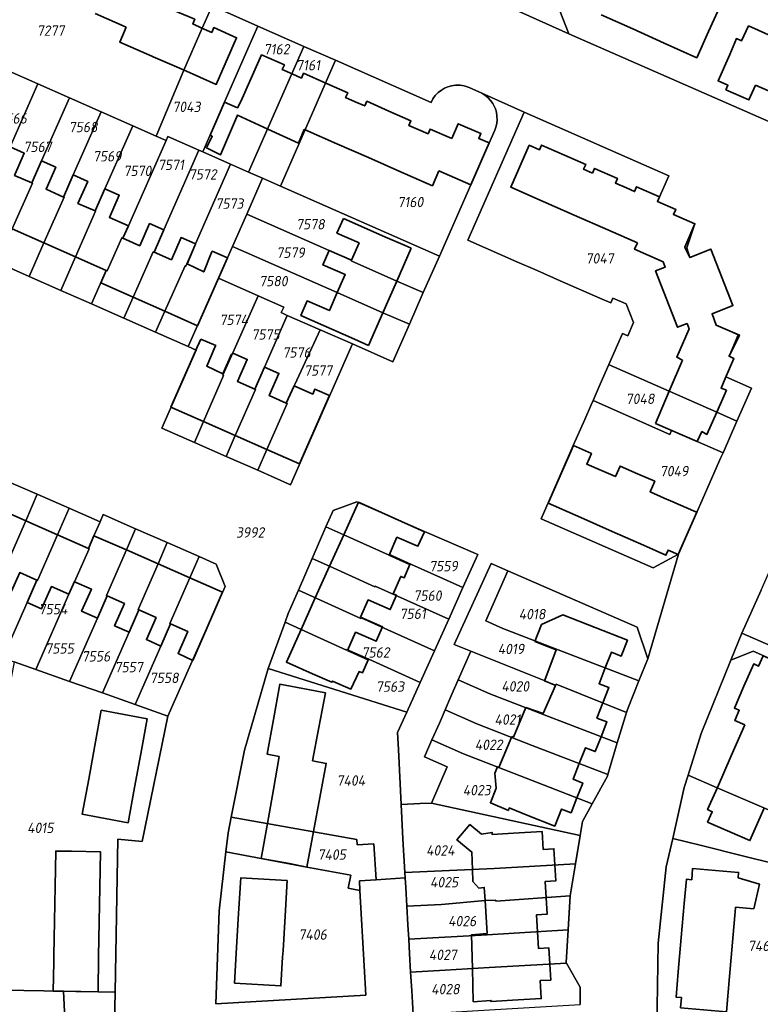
# Model space of a CAD drawing. Extents: x 177930 to 190767, y 381068 to 392034.
# Tile 231 of 256: x 184021 to 184150, y 386423 to 386593. Entities that reach past the tile are written whole.
import ezdxf
from ezdxf.enums import TextEntityAlignment as Align

# ---------------------------------------------------------------- set-up
doc = ezdxf.new("R2010")
doc.units = 0
for name, color, linetype, lineweight in [('B-XX-KG-GRENS_PERCEEL-GV', 150, 'Continuous', 25), ('B-XX-KG-GRENS_PERCEEL-S', 150, 'Continuous', 25), ('B-XX-OG-BEBOUWING-G', 7, 'Continuous', 35)]:
    doc.layers.add(name, color=color, linetype=linetype, lineweight=lineweight)
doc.styles.add('NLCS-ISO', font='NLCS-ISO.ttf', dxfattribs={"height": 1.8})

# ---------------------------------------------------------------- blocks, each defined once
blk = doc.blocks.new('SKG-PERCEELNUMMER-SO')
at = {"layer": 'DefPoints'}
blk.add_point((0, 0), dxfattribs=at)
at = {"style": 'NLCS-ISO', "oblique": 10, "flags": 1}
blk.add_attdef('GEMEENTECODE', text='', height=1.8, dxfattribs=at).set_placement((-0.5, 2.55), align=Align.MIDDLE_RIGHT)
blk.add_attdef('SECTIE', text='', height=1.8, dxfattribs=at).set_placement((0.5, 2.5), align=Align.MIDDLE_LEFT)
at = {"style": 'NLCS-ISO', "oblique": 10}
blk.add_attdef('PERCEELNUMMER', text='', height=1.8, dxfattribs=at).set_placement((0, 0), align=Align.MIDDLE_CENTER)

msp = doc.modelspace()

# ---------------------------------------------------------------- linework, layer by layer
at = {"layer": 'B-XX-KG-GRENS_PERCEEL-GV'}
for points in [[(184163.346, 386585.361), (184166.589, 386592.72), (184167.706, 386595.245), (184156.171, 386600.315), (184150.405, 386602.883), (184144.696, 386605.425), (184121.795, 386615.501), (184113.97, 386597.68), (184116.56, 386590.99), (184157.813, 386572.892)], [(184052.423, 386570.786), (184053.088, 386570.493), (184056.725, 386578.864), (184060.915, 386588.36), (184062.654, 386592.301), (184054.688, 386595.812), (184052.99, 386591.943), (184049.792, 386584.658), (184045.278, 386573.934), (184044.988, 386573.244), (184046.733, 386572.476), (184047.035, 386573.16)], [(184053.088, 386570.493), (184057.911, 386568.368), (184061.036, 386566.992), (184070.612, 386588.794), (184062.654, 386592.301), (184060.915, 386588.36), (184056.725, 386578.864)], [(184063.459, 386565.924), (184066.54, 386564.567), (184076.112, 386586.37), (184070.612, 386588.794), (184061.036, 386566.992)], [(184101.442, 386580.695), (184099.25, 386581.644), (184098.385, 386581.955), (184097.725, 386582.059), (184096.916, 386582.065), (184096.206, 386581.963), (184095.564, 386581.78), (184095.004, 386581.547), (184094.455, 386581.213), (184093.914, 386580.781), (184093.385, 386580.241), (184092.989, 386579.687), (184092.682, 386579.067), (184076.112, 386586.37), (184066.54, 386564.567), (184094.103, 386552.425), (184103.695, 386574.247), (184103.835, 386574.604), (184103.953, 386574.97), (184104.057, 386575.448), (184104.114, 386575.999), (184104.092, 386576.697), (184103.988, 386577.386), (184103.825, 386577.944), (184103.627, 386578.414), (184103.372, 386578.876), (184102.991, 386579.407), (184102.552, 386579.884), (184101.982, 386580.352)], [(184011.992, 386553.737), (184014.571, 386559.572), (184018.064, 386567.477), (184017.967, 386567.52), (184019.661, 386571.347), (184024.494, 386582.268), (184018.968, 386584.701), (184014.139, 386573.791), (184011.477, 386567.777), (184011.617, 386567.715), (184009.133, 386561.975), (184009.252, 386561.922), (184008.286, 386559.735), (184006.673, 386556.084)], [(184017.475, 386551.317), (184020.053, 386557.15), (184023.544, 386565.051), (184023.425, 386565.104), (184025.119, 386568.931), (184029.957, 386579.862), (184024.494, 386582.268), (184019.661, 386571.347), (184017.967, 386567.52), (184018.064, 386567.477), (184014.571, 386559.572), (184011.992, 386553.737)], [(184022.958, 386548.897), (184025.535, 386554.728), (184029.025, 386562.626), (184028.929, 386562.668), (184030.622, 386566.496), (184035.461, 386577.439), (184029.957, 386579.862), (184025.119, 386568.931), (184023.425, 386565.104), (184023.544, 386565.051), (184020.053, 386557.15), (184017.475, 386551.317)], [(184028.441, 386546.477), (184031.017, 386552.306), (184034.505, 386560.201), (184034.405, 386560.245), (184036.099, 386564.072), (184040.946, 386575.024), (184035.461, 386577.439), (184030.622, 386566.496), (184028.929, 386562.668), (184029.025, 386562.626), (184025.535, 386554.728), (184022.958, 386548.897)], [(184108.815, 386577.376), (184099.018, 386555.189), (184107.54, 386551.45), (184111.04, 386549.95), (184115.07, 386548.16), (184121.93, 386545.15), (184123.821, 386544.306), (184124.18, 386545.12), (184126.48, 386544.12), (184127.79, 386540.89), (184126.76, 386538.59), (184125.828, 386539.002), (184124.99, 386537.06), (184123.474, 386533.612), (184123.519, 386533.592), (184133.966, 386529.027), (184142.195, 386525.348), (184145.693, 386523.784), (184148.227, 386529.546), (184143.766, 386531.499), (184145.15, 386534.66), (184144.35, 386535.06), (184145.93, 386538.76), (184142.09, 386540.44), (184141.38, 386542.43), (184145.01, 386543.86), (184141.2, 386553.61), (184137.55, 386552.18), (184136.99, 386553.83), (184138.42, 386558.04), (184134.72, 386559.63), (184135.08, 386560.48), (184131.9, 386561.88), (184133.914, 386566.344)], [(184033.781, 386544.12), (184036.355, 386549.948), (184036.498, 386549.885), (184039.018, 386555.587), (184039.205, 386555.505), (184040.173, 386557.692), (184046.733, 386572.476), (184044.988, 386573.244), (184040.946, 386575.024), (184036.099, 386564.072), (184034.405, 386560.245), (184034.505, 386560.201), (184031.017, 386552.306), (184028.441, 386546.477)], [(184039.406, 386541.638), (184041.014, 386545.276), (184044.503, 386553.173), (184044.643, 386553.111), (184046.336, 386556.957), (184052.423, 386570.786), (184047.035, 386573.16), (184046.733, 386572.476), (184040.173, 386557.692), (184039.205, 386555.505), (184039.018, 386555.587), (184036.498, 386549.885), (184036.355, 386549.948), (184033.781, 386544.12)], [(184044.881, 386539.222), (184046.495, 386542.854), (184050.001, 386550.744), (184050.12, 386550.692), (184051.814, 386554.535), (184057.911, 386568.368), (184053.088, 386570.493), (184052.423, 386570.786), (184046.336, 386556.957), (184044.643, 386553.111), (184044.503, 386553.173), (184041.014, 386545.276), (184039.406, 386541.638)], [(184055.791, 386548.57), (184058.226, 386554.081), (184060.706, 386559.694), (184063.459, 386565.924), (184061.036, 386566.992), (184057.911, 386568.368), (184051.814, 386554.535), (184050.12, 386550.692), (184050.001, 386550.744), (184046.495, 386542.854), (184044.881, 386539.222), (184050.554, 386536.719)], [(184066.54, 386564.567), (184063.459, 386565.924), (184060.706, 386559.694), (184075.022, 386553.407), (184078.87, 386551.717), (184078.812, 386551.586), (184086.738, 386548.102), (184091.317, 386546.089), (184094.103, 386552.425)], [(184091.317, 386546.089), (184086.738, 386548.102), (184078.812, 386551.586), (184078.87, 386551.717), (184075.022, 386553.407), (184060.706, 386559.694), (184058.226, 386554.081), (184076.356, 386546.112), (184084.324, 386542.61), (184088.903, 386540.597)], [(184066.645, 386542.616), (184067.738, 386542.136), (184073.458, 386539.624), (184079.021, 386537.181), (184086.045, 386534.096), (184088.903, 386540.597), (184084.324, 386542.61), (184076.356, 386546.112), (184058.226, 386554.081), (184055.791, 386548.57), (184062.683, 386545.538), (184067.14, 386543.577)], [(184055.791, 386548.57), (184050.554, 386536.719), (184051.915, 386536.118), (184045.967, 386522.602), (184051.637, 386520.106), (184053.212, 386523.72), (184056.688, 386531.702), (184056.569, 386531.755), (184058.296, 386535.648), (184062.683, 386545.538)], [(184062.683, 386545.538), (184058.296, 386535.648), (184056.569, 386531.755), (184056.688, 386531.702), (184053.212, 386523.72), (184051.637, 386520.106), (184057.116, 386517.694), (184058.704, 386521.303), (184062.219, 386529.292), (184062.101, 386529.344), (184063.791, 386533.179), (184067.738, 386542.136), (184066.645, 386542.616), (184067.14, 386543.577)], [(184073.458, 386539.624), (184067.738, 386542.136), (184063.791, 386533.179), (184062.101, 386529.344), (184062.219, 386529.292), (184058.704, 386521.303), (184057.116, 386517.694), (184062.606, 386515.278), (184064.195, 386518.887), (184067.709, 386526.873), (184067.556, 386526.94)], [(184079.021, 386537.181), (184073.458, 386539.624), (184067.556, 386526.94), (184067.709, 386526.873), (184064.195, 386518.887), (184062.606, 386515.278), (184068.276, 386512.782)], [(184145.693, 386523.784), (184142.195, 386525.348), (184133.966, 386529.027), (184123.519, 386533.592), (184123.474, 386533.612), (184121.97, 386530.19), (184120.758, 386527.381), (184134.047, 386521.46), (184134.358, 386522.176), (184138.8, 386520.25), (184143.284, 386518.306)], [(184142.93, 386517.501), (184143.284, 386518.306), (184138.8, 386520.25), (184134.358, 386522.176), (184134.047, 386521.46), (184120.758, 386527.381), (184120.43, 386526.62), (184119.31, 386524.1), (184117.33, 386519.56), (184111.77, 386506.885), (184131.186, 386498.374), (184135.55, 386500.72)], [(184018.893, 386513.532), (184016.884, 386508.939), (184013.421, 386501.023), (184013.272, 386501.089), (184011.581, 386497.245), (184006.989, 386486.806), (184012.729, 386484.779), (184017.137, 386494.8), (184018.828, 386498.645), (184018.915, 386498.607), (184022.378, 386506.522), (184024.389, 386511.12)], [(184024.389, 386511.12), (184022.378, 386506.522), (184018.915, 386498.607), (184018.828, 386498.645), (184017.137, 386494.8), (184012.729, 386484.779), (184018.412, 386482.773), (184022.638, 386492.38), (184024.329, 386496.225), (184024.41, 386496.189), (184027.873, 386504.105), (184029.886, 386508.707)], [(184074.444, 386505.487), (184077.513, 386504.104), (184085.399, 386500.549), (184085.452, 386500.668), (184089.286, 386498.942), (184098.189, 386494.933), (184100.775, 386500.658), (184091.53, 386504.68), (184079.77, 386509.82), (184075.674, 386508.319)], [(184018.412, 386482.773), (184020.355, 386482.087), (184024.112, 386480.76), (184029.847, 386493.796), (184030.813, 386495.992), (184030.866, 386495.969), (184033.367, 386501.688), (184033.255, 386501.737), (184034.218, 386503.926), (184035.267, 386506.346), (184029.886, 386508.707), (184027.873, 386504.105), (184024.41, 386496.189), (184024.329, 386496.225), (184022.638, 386492.38)], [(184035.267, 386506.346), (184034.218, 386503.926), (184033.255, 386501.737), (184033.367, 386501.688), (184030.866, 386495.969), (184030.813, 386495.992), (184029.847, 386493.796), (184024.112, 386480.76), (184029.984, 386478.687), (184034.805, 386489.649), (184036.495, 386493.492), (184036.361, 386493.551), (184039.826, 386501.473), (184041.433, 386505.148), (184035.822, 386507.611)], [(184041.433, 386505.148), (184039.826, 386501.473), (184036.361, 386493.551), (184036.495, 386493.492), (184034.805, 386489.649), (184029.984, 386478.687), (184035.671, 386476.679), (184040.313, 386487.226), (184042.004, 386491.069), (184041.855, 386491.135), (184045.325, 386499.067), (184046.929, 386502.735)], [(184095.717, 386489.459), (184098.189, 386494.933), (184089.286, 386498.942), (184085.452, 386500.668), (184085.399, 386500.549), (184077.513, 386504.104), (184074.444, 386505.487), (184072.052, 386499.982), (184075.048, 386498.63), (184082.933, 386495.071), (184082.986, 386495.19), (184086.82, 386493.464)], [(184035.671, 386476.679), (184041.334, 386474.68), (184045.794, 386484.815), (184047.485, 386488.658), (184047.35, 386488.717), (184050.825, 386496.661), (184052.426, 386500.322), (184046.929, 386502.735), (184045.325, 386499.067), (184041.855, 386491.135), (184042.004, 386491.069), (184040.313, 386487.226)], [(184047.043, 386472.664), (184056.948, 386495.111), (184055.387, 386499.022), (184052.426, 386500.322), (184050.825, 386496.661), (184047.35, 386488.717), (184047.485, 386488.658), (184045.794, 386484.815), (184041.334, 386474.68)], [(184086.82, 386493.464), (184082.986, 386495.19), (184082.933, 386495.071), (184075.048, 386498.63), (184072.052, 386499.982), (184069.66, 386494.477), (184080.467, 386489.594), (184080.52, 386489.713), (184093.245, 386483.984), (184095.717, 386489.459)], [(184105.975, 386497.852), (184103.108, 386499.102), (184096.689, 386485.1), (184099.559, 386483.943), (184112.553, 386478.703), (184114.255, 386477.981), (184114.335, 386478.187), (184126.554, 386473.309), (184126.701, 386473.8), (184128.709, 386478.801), (184114.679, 386484.152), (184105.11, 386487.87), (184102.134, 386489.181)], [(184130.225, 386482.575), (184128.39, 386488.081), (184105.975, 386497.852), (184102.134, 386489.181), (184105.11, 386487.87), (184114.679, 386484.152), (184128.709, 386478.801)], [(184093.245, 386483.984), (184080.52, 386489.713), (184080.467, 386489.594), (184069.66, 386494.477), (184067.902, 386490.431), (184067.352, 386488.931), (184070.119, 386487.681), (184078.001, 386484.117), (184078.054, 386484.236), (184081.888, 386482.509), (184090.772, 386478.507)], [(184067.352, 386488.931), (184064.405, 386480.889), (184088.447, 386473.357), (184090.772, 386478.507), (184081.888, 386482.509), (184078.054, 386484.236), (184078.001, 386484.117), (184070.119, 386487.681)], [(184164.54, 386476.88), (184168.99, 386474.93), (184169.838, 386476.861), (184146.545, 386487.052), (184144.644, 386482.352), (184148.5, 386483.892), (184157.52, 386479.94)], [(184097.366, 386478.961), (184102.855, 386476.548), (184112.267, 386472.886), (184124.959, 386468), (184126.554, 386473.309), (184114.335, 386478.187), (184114.255, 386477.981), (184112.553, 386478.703), (184099.559, 386483.943)], [(184170.59, 386474.26), (184168.99, 386474.93), (184167.784, 386472.184), (184163.338, 386474.132), (184164.54, 386476.88), (184157.52, 386479.94), (184148.5, 386483.892), (184144.644, 386482.352), (184139.515, 386469.672), (184137.235, 386462.415), (184142.293, 386460.247), (184150.387, 386456.778), (184158.879, 386453.103), (184161.406, 386451.957), (184162.866, 386451.295), (184162.9, 386451.52), (184164.27, 386454.79), (184164.39, 386456.68), (184164.23, 386460.14), (184164.86, 386461.58), (184168.8, 386470.38)], [(184013.293, 386424.82), (184014.804, 386424.907), (184018.62, 386424.834), (184018.626, 386425.153), (184028.909, 386424.958), (184034.92, 386424.85), (184037.895, 386424.766), (184038.351, 386451.3), (184042.59, 386450.898), (184047.043, 386472.664), (184041.334, 386474.68), (184035.671, 386476.679), (184029.984, 386478.687), (184024.112, 386480.76), (184020.355, 386482.087), (184018.865, 386473.988), (184017.894, 386468.71), (184016.88, 386463.196), (184016.422, 386460.706), (184015.832, 386457.501), (184014.433, 386448.463), (184013.603, 386443.101), (184013.506, 386437.4), (184013.411, 386431.787)], [(184079.801, 386451.275), (184079.86, 386450.31), (184082.755, 386450.485), (184083.142, 386444.295), (184088.197, 386444.6), (184088.14, 386445.533), (184087.78, 386451.39), (184087.49, 386457.35), (184087.01, 386466.86), (184086.838, 386469.793), (184088.447, 386473.357), (184064.405, 386480.889), (184060.316, 386466.746), (184058.022, 386455.138)], [(184095.092, 386473.744), (184100.593, 386471.332), (184110.195, 386467.576), (184123.311, 386462.511), (184124.959, 386468), (184112.267, 386472.886), (184102.855, 386476.548), (184097.366, 386478.961), (184096.08, 386476.04)], [(184092.818, 386468.527), (184098.304, 386466.099), (184108.127, 386462.276), (184120.598, 386457.453), (184123.234, 386462.254), (184123.311, 386462.511), (184110.195, 386467.576), (184100.593, 386471.332), (184095.092, 386473.744), (184094.11, 386471.46)], [(184092.758, 386457.592), (184118.504, 386451.931), (184118.9, 386454.361), (184120.598, 386457.453), (184108.127, 386462.276), (184098.304, 386466.099), (184092.818, 386468.527), (184091.52, 386465.58), (184095.454, 386463.845)], [(184162.866, 386451.295), (184161.406, 386451.957), (184158.879, 386453.103), (184150.387, 386456.778), (184142.293, 386460.247), (184137.235, 386462.415), (184136.556, 386460.252), (184134.559, 386451.432), (184139.317, 386450.255), (184146.912, 386448.376), (184161.874, 386444.674)], [(184092.758, 386457.592), (184090.75, 386457.5), (184087.49, 386457.35), (184087.78, 386451.39), (184088.14, 386445.533), (184103.577, 386446.235), (184117.711, 386447.065), (184118.504, 386451.931)], [(184079.801, 386451.275), (184058.022, 386455.138), (184057.488, 386452.436), (184057.099, 386449.122), (184071.104, 386446.488), (184078.736, 386445.053), (184078.312, 386442.802), (184080.334, 386442.422), (184080.24, 386444.12), (184083.142, 386444.295), (184082.755, 386450.485), (184079.86, 386450.31)], [(184139.317, 386450.255), (184134.559, 386451.432), (184133.455, 386446.552), (184132.031, 386433.278), (184131.83, 386418.48), (184159.17, 386417.35), (184159.2, 386417.73), (184159.81, 386426.38), (184160.47, 386434.68), (184160.57, 386436.05), (184161.66, 386443.24), (184161.874, 386444.674), (184146.912, 386448.376)], [(184057.099, 386449.122), (184055.9, 386438.89), (184055.35, 386422.741), (184081.348, 386424.283), (184081.06, 386429.33), (184080.334, 386442.422), (184078.312, 386442.802), (184078.736, 386445.053), (184071.104, 386446.488)], [(184088.14, 386445.533), (184088.197, 386444.6), (184088.3, 386442.92), (184088.471, 386439.684), (184094.491, 386440.005), (184102.047, 386440.666), (184103.892, 386440.772), (184103.904, 386440.547), (184116.8, 386441.476), (184117.711, 386447.065), (184103.577, 386446.235)], [(184088.471, 386439.684), (184088.64, 386436.47), (184088.784, 386433.995), (184102.387, 386434.761), (184116.428, 386435.587), (184116.8, 386441.476), (184103.904, 386440.547), (184103.892, 386440.772), (184102.047, 386440.666), (184094.491, 386440.005)], [(184088.784, 386433.995), (184088.93, 386431.48), (184089.116, 386428.257), (184095.085, 386428.624), (184102.714, 386429.082), (184116.148, 386429.825), (184116.08, 386429.947), (184116.428, 386435.587), (184102.387, 386434.761)], [(184089.116, 386428.257), (184089.3, 386425.07), (184089.533, 386420.942), (184099.821, 386421.542), (184118.487, 386422.632), (184118.492, 386425.632), (184116.148, 386429.825), (184102.714, 386429.082), (184095.085, 386428.624)], [(183997.271, 386417.903), (183999.801, 386418.049), (184003.015, 386418.235), (184006.22, 386418.42), (184008.82, 386418.568), (184015.6, 386418.96), (184015.765, 386416.222), (184019.47, 386416.46), (184022.665, 386416.644), (184025.89, 386416.83), (184028.363, 386416.95), (184029.38, 386417), (184029.189, 386420.214), (184028.909, 386424.958), (184018.626, 386425.153), (184018.62, 386424.834), (184014.804, 386424.907), (184013.293, 386424.82), (184009.29, 386424.61), (183981.555, 386423.033), (183981.797, 386419.924), (183997.093, 386420.876)], [(184037.895, 386424.766), (184034.92, 386424.85), (184028.909, 386424.958), (184029.189, 386420.214), (184035.18, 386420.534), (184035.37, 386417.33), (184034.169, 386417.279), (184035.638, 386390.122), (184040.557, 386390.379), (184045.208, 386395.521), (184044.039, 386414.758), (184037.802, 386419.359)]]:
    msp.add_lwpolyline(points, close=True, dxfattribs=at)
for points in [[(184095.557, 386600.414), (184116.56, 386590.99), (184113.97, 386597.68)], [(184131.83, 386418.48), (184132.031, 386433.278), (184133.455, 386446.552), (184134.559, 386451.432), (184136.556, 386460.252), (184137.235, 386462.415), (184139.515, 386469.672), (184144.644, 386482.352), (184146.545, 386487.052), (184149.914, 386494.525), (184156.84, 386510.29), (184160.03, 386508.93), (184171.24, 386534.34), (184168.06, 386535.75), (184172.928, 386546.813), (184175.345, 386552.305), (184177.762, 386557.799), (184180.101, 386563.114), (184171.581, 386566.852), (184163.302, 386570.484), (184157.813, 386572.892), (184116.56, 386590.99), (184095.557, 386600.414)], [(184018.968, 386584.701), (184024.494, 386582.268), (184029.957, 386579.862), (184035.461, 386577.439), (184040.946, 386575.024), (184044.988, 386573.244), (184045.278, 386573.934), (184049.792, 386584.658), (184052.99, 386591.943), (184054.688, 386595.812)], [(184054.688, 386595.812), (184062.654, 386592.301), (184070.612, 386588.794), (184076.112, 386586.37), (184092.682, 386579.067), (184092.989, 386579.687), (184093.385, 386580.241), (184093.914, 386580.781), (184094.455, 386581.213), (184095.004, 386581.547), (184095.564, 386581.78), (184096.206, 386581.963), (184096.916, 386582.065), (184097.725, 386582.059), (184098.385, 386581.955), (184099.25, 386581.644), (184101.442, 386580.695), (184108.815, 386577.376), (184133.914, 386566.344), (184131.9, 386561.88), (184135.08, 386560.48), (184134.72, 386559.63), (184138.42, 386558.04), (184136.99, 386553.83), (184137.55, 386552.18), (184141.2, 386553.61), (184145.01, 386543.86), (184141.38, 386542.43), (184142.09, 386540.44), (184145.93, 386538.76), (184144.35, 386535.06), (184145.15, 386534.66), (184143.766, 386531.499), (184148.227, 386529.546), (184145.693, 386523.784), (184143.284, 386518.306), (184142.93, 386517.501), (184135.55, 386500.72), (184130.225, 386482.575), (184128.709, 386478.801), (184126.701, 386473.8), (184126.554, 386473.309), (184124.959, 386468), (184123.311, 386462.511), (184123.234, 386462.254), (184120.598, 386457.453), (184118.9, 386454.361), (184118.504, 386451.931), (184117.711, 386447.065), (184116.8, 386441.476), (184116.428, 386435.587), (184116.08, 386429.947), (184116.148, 386429.825), (184118.492, 386425.632), (184118.487, 386422.632)], [(184089.533, 386420.942), (184089.3, 386425.07), (184089.116, 386428.257), (184088.93, 386431.48), (184088.784, 386433.995), (184088.64, 386436.47), (184088.471, 386439.684), (184088.3, 386442.92), (184088.197, 386444.6), (184083.142, 386444.295), (184080.24, 386444.12), (184080.334, 386442.422), (184081.06, 386429.33), (184081.348, 386424.283), (184055.35, 386422.741), (184055.9, 386438.89), (184057.099, 386449.122), (184057.488, 386452.436), (184058.022, 386455.138), (184060.316, 386466.746), (184064.405, 386480.889), (184067.352, 386488.931), (184067.902, 386490.431), (184069.66, 386494.477), (184072.052, 386499.982), (184074.444, 386505.487), (184075.674, 386508.319), (184079.77, 386509.82), (184091.53, 386504.68), (184100.775, 386500.658), (184098.189, 386494.933), (184095.717, 386489.459), (184093.245, 386483.984), (184090.772, 386478.507), (184088.447, 386473.357), (184086.838, 386469.793), (184087.01, 386466.86), (184087.49, 386457.35), (184090.75, 386457.5), (184092.758, 386457.592), (184095.454, 386463.845), (184091.52, 386465.58), (184092.818, 386468.527), (184094.11, 386471.46), (184095.092, 386473.744), (184096.08, 386476.04), (184097.366, 386478.961), (184099.559, 386483.943), (184096.689, 386485.1), (184103.108, 386499.102), (184105.975, 386497.852), (184128.39, 386488.081), (184130.225, 386482.575), (184135.55, 386500.72), (184131.186, 386498.374), (184111.77, 386506.885), (184117.33, 386519.56), (184119.31, 386524.1), (184120.43, 386526.62), (184120.758, 386527.381), (184121.97, 386530.19), (184123.474, 386533.612), (184124.99, 386537.06), (184125.828, 386539.002), (184126.76, 386538.59), (184127.79, 386540.89), (184126.48, 386544.12), (184124.18, 386545.12), (184123.821, 386544.306), (184121.93, 386545.15), (184115.07, 386548.16), (184111.04, 386549.95), (184107.54, 386551.45), (184099.018, 386555.189), (184108.815, 386577.376), (184101.442, 386580.695), (184101.982, 386580.352), (184102.552, 386579.884), (184102.991, 386579.407), (184103.372, 386578.876), (184103.627, 386578.414), (184103.825, 386577.944), (184103.988, 386577.386), (184104.092, 386576.697), (184104.114, 386575.999), (184104.057, 386575.448), (184103.953, 386574.97), (184103.835, 386574.604), (184103.695, 386574.247), (184094.103, 386552.425), (184091.317, 386546.089), (184088.903, 386540.597), (184086.045, 386534.096), (184079.021, 386537.181), (184068.276, 386512.782), (184062.606, 386515.278), (184057.116, 386517.694), (184051.637, 386520.106), (184045.967, 386522.602), (184051.915, 386536.118), (184050.554, 386536.719), (184044.881, 386539.222), (184039.406, 386541.638), (184033.781, 386544.12), (184028.441, 386546.477), (184022.958, 386548.897), (184017.475, 386551.317)], [(184018.893, 386513.532), (184024.389, 386511.12), (184029.886, 386508.707), (184035.267, 386506.346), (184035.822, 386507.611), (184041.433, 386505.148), (184046.929, 386502.735), (184052.426, 386500.322), (184055.387, 386499.022), (184056.948, 386495.111), (184047.043, 386472.664), (184042.59, 386450.898), (184038.351, 386451.3), (184037.895, 386424.766), (184037.802, 386419.359)], [(184149.914, 386494.525), (184146.545, 386487.052), (184169.838, 386476.861)]]:
    msp.add_lwpolyline(points, dxfattribs=at)
at = {"layer": 'B-XX-OG-BEBOUWING-G'}
for points in [[(184133.085, 386589.356), (184138.72, 386586.815), (184140.762, 386591.343), (184142.361, 386594.877), (184139.76, 386596.055), (184140.586, 386597.88), (184137.549, 386599.255)], [(184052.938, 386591.966), (184051.334, 386592.676), (184051.701, 386593.498), (184047.801, 386595.134)], [(184034.43, 386594.483), (184039.814, 386592.115)], [(184122.181, 386594.274), (184127.633, 386591.815)], [(184039.814, 386592.115), (184038.683, 386589.544), (184044.241, 386587.1)], [(184049.716, 386584.692), (184055.404, 386582.191), (184056.938, 386585.736), (184058.955, 386590.288), (184055.01, 386592.033), (184054.646, 386591.21), (184052.938, 386591.966)], [(184127.633, 386591.815), (184133.085, 386589.356)], [(184152.465, 386590.209), (184152.237, 386590.31), (184147.719, 386592.339), (184146.492, 386589.767), (184145.613, 386590.153), (184144.478, 386587.403), (184142.442, 386582.815), (184144.147, 386582.059), (184143.791, 386581.257), (184147.772, 386579.491), (184148.92, 386582.08)], [(184044.241, 386587.1), (184044.484, 386586.993), (184049.716, 386584.692)], [(184068.565, 386584.012), (184066.865, 386584.765), (184067.233, 386585.584), (184063.263, 386587.311), (184061.259, 386582.75), (184059.704, 386579.228), (184059.09, 386578.105), (184056.843, 386579.132)], [(184074.4, 386582.424), (184070.551, 386584.117), (184070.188, 386583.293), (184068.565, 386584.012)], [(184079.511, 386579.185), (184077.842, 386579.923), (184078.211, 386580.747), (184074.4, 386582.424)], [(184148.92, 386582.08), (184154.321, 386579.684)], [(184056.843, 386579.132), (184054.369, 386573.38)], [(184085.338, 386577.579), (184081.529, 386579.274), (184081.161, 386578.456), (184079.511, 386579.185)], [(184054.369, 386573.38), (184054.721, 386573.199), (184053.704, 386571.18), (184056.154, 386569.986), (184059.075, 386576.874), (184064.362, 386574.444)], [(184090.452, 386574.349), (184088.814, 386575.048), (184089.171, 386575.874), (184085.338, 386577.579)], [(184064.362, 386574.444), (184069.688, 386571.996), (184070.685, 386574.395), (184070.843, 386574.326)], [(184096.238, 386572.823), (184092.503, 386574.435), (184092.141, 386573.628), (184090.452, 386574.349)], [(184102.726, 386572.048), (184100.943, 386572.832), (184101.304, 386573.653), (184097.364, 386575.384), (184096.238, 386572.823)], [(184070.843, 386574.326), (184076.317, 386571.916)], [(184023.425, 386565.104), (184020.436, 386566.427), (184022.13, 386570.254), (184019.661, 386571.347), (184017.967, 386567.52)], [(184076.317, 386571.916), (184081.792, 386569.507)], [(184099.532, 386564.778), (184102.726, 386572.048)], [(184115.776, 386569.94), (184111.83, 386571.68), (184111.47, 386570.85), (184109.68, 386571.64), (184106.48, 386564.35), (184112.115, 386561.877)], [(184081.792, 386569.507), (184087.266, 386567.097)], [(184120.661, 386566.806), (184119.118, 386567.483), (184119.481, 386568.306), (184115.776, 386569.94)], [(184028.929, 386562.668), (184025.903, 386564.007), (184027.597, 386567.834), (184025.119, 386568.931), (184023.425, 386565.104)], [(184126.528, 386564.238), (184124.617, 386565.073), (184124.979, 386565.897), (184121.022, 386567.63), (184120.661, 386566.806)], [(184034.405, 386560.245), (184031.434, 386561.559), (184033.128, 386565.386), (184030.622, 386566.496), (184028.929, 386562.668)], [(184087.266, 386567.097), (184092.901, 386564.617), (184094.033, 386567.189)], [(184094.033, 386567.189), (184094.95, 386566.791), (184099.532, 386564.778)], [(184132.27, 386562.7), (184128.299, 386564.446), (184127.937, 386563.622), (184126.528, 386564.238)], [(184039.205, 386555.505), (184040.173, 386557.692), (184036.893, 386559.144), (184038.586, 386562.971), (184036.099, 386564.072), (184034.405, 386560.245)], [(184131.9, 386561.88), (184132.27, 386562.7)], [(184112.115, 386561.877), (184117.497, 386559.516)], [(184143.682, 386531.219), (184145.15, 386534.66), (184144.35, 386535.06), (184146.14, 386538.72), (184142.09, 386540.44), (184141.38, 386542.43), (184145.01, 386543.86), (184141.2, 386553.61), (184137.55, 386552.18), (184136.675, 386553.95), (184138.42, 386558.04), (184134.72, 386559.63), (184135.08, 386560.48), (184131.9, 386561.88)], [(184117.497, 386559.516), (184123.306, 386556.967)], [(184044.643, 386553.111), (184046.336, 386556.957), (184043.845, 386558.053), (184042.153, 386554.207), (184039.205, 386555.505)], [(184077.456, 386558.951), (184076.337, 386556.404), (184080.186, 386554.713), (184078.87, 386551.717)], [(184089.232, 386553.777), (184088.189, 386554.236), (184084.65, 386555.791), (184077.456, 386558.951)], [(184020.053, 386557.15), (184025.535, 386554.728)], [(184051.686, 386554.602), (184049.33, 386555.639), (184047.637, 386551.794), (184044.643, 386553.111)], [(184123.306, 386556.967), (184128.45, 386554.71)], [(184025.535, 386554.728), (184031.017, 386552.306)], [(184057.355, 386552.108), (184054.713, 386553.27), (184054.62, 386553.058), (184053.247, 386549.686), (184050.376, 386551.078), (184051.759, 386554.404), (184051.82, 386554.543), (184051.686, 386554.602)], [(184128.45, 386554.71), (184127.94, 386553.6), (184132.89, 386551.44), (184133.26, 386550.5), (184131.58, 386549.85), (184135.4, 386540.09), (184137.05, 386540.71), (184137.4, 386539.8), (184135.25, 386534.87), (184136.27, 386534.4)], [(184031.017, 386552.306), (184036.355, 386549.948)], [(184078.87, 386551.717), (184075.022, 386553.407), (184073.923, 386550.906), (184077.771, 386549.216), (184076.4, 386546.093)], [(184086.738, 386548.102), (184089.232, 386553.777)], [(184052.16, 386540.351), (184057.355, 386552.108)], [(184036.355, 386549.948), (184035.389, 386547.761), (184041.014, 386545.276)], [(184084.324, 386542.61), (184086.738, 386548.102)], [(184076.4, 386546.093), (184075.027, 386542.967), (184071.179, 386544.657), (184070.089, 386542.096), (184079.386, 386538.009)], [(184041.014, 386545.276), (184046.495, 386542.854)], [(184046.495, 386542.854), (184052.16, 386540.351)], [(184081.829, 386536.935), (184084.324, 386542.61)], [(184052.744, 386538.047), (184051.835, 386535.981), (184051.826, 386535.961), (184047.538, 386526.217)], [(184058.207, 386535.381), (184058.078, 386535.441), (184056.574, 386532), (184053.77, 386533.339), (184055.251, 386536.764), (184055.318, 386536.915), (184052.744, 386538.047)], [(184079.386, 386538.009), (184081.829, 386536.935)], [(184062.101, 386529.344), (184059.106, 386530.664), (184060.796, 386534.499), (184058.303, 386535.598), (184058.207, 386535.381)], [(184136.27, 386534.4), (184133.966, 386529.027)], [(184067.556, 386526.94), (184064.603, 386528.241), (184066.293, 386532.077), (184063.791, 386533.179), (184062.101, 386529.344)], [(184143.895, 386529.2), (184142.96, 386529.525), (184143.682, 386531.219)], [(184075.081, 386528.232), (184072.533, 386529.354), (184072.161, 386528.51), (184068.94, 386529.914), (184067.556, 386526.94)], [(184133.966, 386529.027), (184131.55, 386523.393)], [(184142.195, 386525.348), (184143.895, 386529.2)], [(184069.869, 386516.39), (184075.081, 386528.232)], [(184047.538, 386526.217), (184053.212, 386523.72)], [(184138.8, 386520.25), (184139.63, 386521.98), (184140.495, 386521.495), (184142.195, 386525.348)], [(184053.212, 386523.72), (184058.704, 386521.303)], [(184131.55, 386523.393), (184138.8, 386520.25)], [(184058.704, 386521.303), (184064.195, 386518.887)], [(184064.195, 386518.887), (184069.869, 386516.39)], [(184117.34, 386519.56), (184112.995, 386509.575)], [(184122.211, 386515.241), (184119.66, 386516.358), (184120.461, 386518.189), (184117.34, 386519.56)], [(184128.468, 386514.684), (184125.424, 386516.016), (184124.622, 386514.185), (184122.211, 386515.241)], [(184133.108, 386510.474), (184130.647, 386511.548), (184131.449, 386513.379), (184128.468, 386514.684)], [(184080.059, 386509.76), (184077.513, 386504.104)], [(184091.509, 386504.611), (184080.059, 386509.76)], [(184112.995, 386509.575), (184118.607, 386507.092)], [(184138.595, 386508.068), (184134.17, 386510.01), (184133.108, 386510.474)], [(184022.378, 386506.522), (184016.884, 386508.939)], [(184135.505, 386500.7), (184138.75, 386508), (184138.595, 386508.068)], [(184027.873, 386504.105), (184022.378, 386506.522)], [(184118.607, 386507.092), (184124.045, 386504.687)], [(184090.062, 386502.242), (184090.379, 386502.099), (184091.509, 386504.611)], [(184124.045, 386504.687), (184129.484, 386502.281)], [(184033.255, 386501.737), (184027.873, 386504.105)], [(184039.826, 386501.473), (184034.218, 386503.926), (184033.255, 386501.737)], [(184077.513, 386504.104), (184075.048, 386498.63)], [(184085.386, 386500.559), (184086.75, 386503.667), (184090.062, 386502.242)], [(184045.325, 386499.067), (184039.826, 386501.473)], [(184129.484, 386502.281), (184133.385, 386500.555), (184133.76, 386501.46), (184135.505, 386500.7)], [(184089.005, 386498.93), (184085.386, 386500.559)], [(184018.828, 386498.645), (184017.137, 386494.8), (184019.645, 386493.697), (184021.336, 386497.542), (184024.329, 386496.225)], [(184050.825, 386496.661), (184045.325, 386499.067)], [(184075.048, 386498.63), (184072.584, 386493.156)], [(184086.085, 386493.885), (184087.4, 386496.879), (184087.991, 386496.62), (184089.005, 386498.93)], [(184024.329, 386496.225), (184022.638, 386492.38), (184025.137, 386491.281), (184026.828, 386495.124), (184029.847, 386493.796), (184030.813, 386495.992), (184030.866, 386495.969)], [(184030.866, 386495.969), (184033.769, 386494.692), (184032.078, 386490.849), (184034.805, 386489.649), (184036.495, 386493.492)], [(184047.485, 386488.658), (184050.477, 386487.342), (184048.786, 386483.499), (184051.336, 386482.312), (184056.501, 386494.178), (184050.825, 386496.661)], [(184036.495, 386493.492), (184039.487, 386492.176), (184037.797, 386488.333), (184040.313, 386487.226), (184042.004, 386491.069)], [(184072.584, 386493.156), (184070.119, 386487.681)], [(184080.417, 386489.819), (184081.732, 386492.814), (184085.579, 386491.125), (184086.676, 386493.626), (184086.085, 386493.885)], [(184042.004, 386491.069), (184044.987, 386489.757), (184043.296, 386485.914), (184045.794, 386484.815), (184047.485, 386488.658)], [(184078.179, 386484.053), (184079.566, 386487.211), (184083.166, 386485.63), (184084.264, 386488.13), (184080.417, 386489.819)], [(184122.878, 386481.025), (184123.942, 386483.737), (184125.628, 386483.076), (184126.712, 386485.839), (184115.523, 386490.23), (184111.831, 386488.542), (184110.684, 386485.619), (184114.376, 386484.162)], [(184070.119, 386487.681), (184067.569, 386482.017), (184072.124, 386479.987), (184075.463, 386478.536), (184075.554, 386478.742), (184078.767, 386477.351), (184080.18, 386480.387), (184080.753, 386480.135), (184081.765, 386482.438), (184078.179, 386484.053)], [(184114.376, 386484.162), (184112.393, 386478.903)], [(184155.051, 386474.276), (184157.532, 386479.934), (184150.228, 386483.136), (184149.443, 386481.347), (184148.61, 386481.712), (184146.914, 386477.845)], [(184122.449, 386474.948), (184123.495, 386477.614), (184121.801, 386478.279), (184122.878, 386481.025)], [(184112.393, 386478.903), (184112.35, 386478.788), (184114.026, 386478.078), (184114.255, 386477.981)], [(184073.206, 386470.692), (184074.334, 386476.678), (184071.34, 386477.298), (184066.421, 386478.171), (184065.342, 386472.087)], [(184114.255, 386477.981), (184112.099, 386473.134)], [(184146.914, 386477.845), (184145.253, 386474.057), (184146.096, 386473.687), (184145.311, 386471.895), (184147.064, 386471.127)], [(184042.321, 386466.133), (184043.428, 386472.207), (184038.511, 386473.103), (184035.48, 386473.661), (184034.371, 386467.582)], [(184109.073, 386474.163), (184106.962, 386469.016)], [(184112.099, 386473.134), (184109.073, 386474.163)], [(184122.146, 386469.083), (184123.151, 386471.645), (184121.419, 386472.324), (184122.449, 386474.948)], [(184065.342, 386472.087), (184064.271, 386466.049), (184066.34, 386465.682)], [(184072.113, 386464.895), (184073.206, 386470.692)], [(184147.064, 386471.127), (184144.71, 386465.758)], [(184106.643, 386469.146), (184104.398, 386463.771)], [(184106.962, 386469.016), (184106.643, 386469.146)], [(184118.346, 386464.428), (184119.421, 386467.167), (184121.131, 386466.496), (184122.146, 386469.083)], [(184034.371, 386467.582), (184033.298, 386461.705)], [(184041.249, 386460.255), (184042.321, 386466.133)], [(184066.34, 386465.682), (184065.322, 386459.946)], [(184144.71, 386465.758), (184142.309, 386460.284)], [(184073.371, 386458.518), (184074.489, 386464.447), (184072.113, 386464.895)], [(184104.398, 386463.771), (184104.19, 386463.869), (184103.729, 386462.784), (184103.939, 386460.165), (184102.968, 386457.636), (184106.069, 386456.293), (184106.214, 386456.731), (184109.457, 386455.423), (184114.115, 386453.595), (184115.275, 386456.551), (184116.949, 386455.894), (184117.961, 386458.473)], [(184117.961, 386458.473), (184118.967, 386461.036), (184117.276, 386461.7), (184118.346, 386464.428)], [(184033.298, 386461.705), (184032.19, 386455.631), (184035.22, 386455.078), (184040.142, 386454.181), (184041.249, 386460.255)], [(184142.309, 386460.284), (184140.623, 386456.438), (184141.428, 386456.085), (184140.621, 386454.279), (184147.944, 386451.068), (184150.425, 386456.725)], [(184065.322, 386459.946), (184064.278, 386454.059)], [(184072.264, 386452.642), (184073.371, 386458.518)], [(184064.278, 386454.059), (184063.198, 386447.975), (184068.111, 386447.103), (184071.104, 386446.488), (184072.264, 386452.642)], [(184114.13, 386446.855), (184113.973, 386449.646), (184112.128, 386449.543), (184111.954, 386452.641), (184106.949, 386452.36), (184103.236, 386452.158), (184103.237, 386452.506), (184101.388, 386452.176), (184099.393, 386453.839), (184097.15, 386451.197), (184099.757, 386449.068), (184099.855, 386446.066)], [(184035.229, 386442.961), (184035.336, 386449.131), (184030.33, 386449.218), (184027.578, 386449.264), (184027.472, 386443.096)], [(184112.615, 386441.174), (184112.456, 386443.988), (184114.285, 386444.091), (184114.13, 386446.855)], [(184099.855, 386446.066), (184099.924, 386443.955), (184100.967, 386442.819), (184101.892, 386442.961), (184102.047, 386440.666)], [(184145.464, 386439.418), (184145.474, 386439.53), (184148.6, 386439.258), (184149.587, 386443.539), (184145.917, 386444.635), (184145.998, 386445.562), (184138.021, 386446.255), (184137.851, 386444.29), (184136.926, 386444.37), (184136.563, 386440.191)], [(184027.472, 386443.096), (184027.37, 386437.127)], [(184035.125, 386436.992), (184035.229, 386442.961)], [(184067.344, 386437.98), (184067.708, 386444.13), (184064.66, 386444.311), (184059.668, 386444.609), (184059.302, 386438.459)], [(184102.047, 386440.666), (184102.376, 386434.955)], [(184111.125, 386435.275), (184110.96, 386438.209), (184112.776, 386438.311), (184112.615, 386441.174)], [(184136.563, 386440.191), (184136.046, 386434.247)], [(184059.302, 386438.459), (184058.948, 386432.509)], [(184066.992, 386432.03), (184067.344, 386437.98)], [(184144.948, 386433.473), (184145.464, 386439.418)], [(184027.37, 386437.127), (184027.268, 386431.157)], [(184035.021, 386431.022), (184035.125, 386436.992)], [(184102.376, 386434.955), (184099.701, 386434.747), (184099.835, 386428.909)], [(184113.255, 386429.665), (184113.097, 386432.466), (184111.289, 386432.364), (184111.125, 386435.275)], [(184136.046, 386434.247), (184135.53, 386428.302)], [(184144.431, 386427.529), (184144.948, 386433.473)], [(184027.268, 386431.157), (184027.248, 386429.99), (184027.161, 386424.987)], [(184034.914, 386424.853), (184035.021, 386431.022)], [(184058.948, 386432.509), (184058.582, 386426.359), (184066.627, 386425.88), (184066.923, 386430.87), (184066.992, 386432.03)], [(184099.835, 386428.909), (184099.968, 386423.144), (184103.045, 386423.356), (184103.056, 386423.168), (184106.78, 386423.395), (184111.773, 386423.675), (184111.597, 386426.799), (184113.41, 386426.901), (184113.255, 386429.665)], [(184135.53, 386428.302), (184135.151, 386423.94), (184136.081, 386423.859), (184135.927, 386422.08), (184143.897, 386421.382), (184144.431, 386427.529)], [(184027.161, 386424.987), (184034.914, 386424.853)]]:
    msp.add_lwpolyline(points, dxfattribs=at)

# ---------------------------------------------------------------- block references
at = {"layer": 'B-XX-KG-GRENS_PERCEEL-S'}
for p, values in [((184026.699, 386591.517), {'PERCEELNUMMER': '7277'}), ((184065.886, 386588.291), {'PERCEELNUMMER': '7162'}), ((184071.351, 386585.52), {'PERCEELNUMMER': '7161'}), ((184050.255, 386578.307), {'PERCEELNUMMER': '7043'}), ((184020.108, 386576.295), {'PERCEELNUMMER': '7566'}), ((184032.344, 386574.803), {'PERCEELNUMMER': '7568'}), ((184024.435, 386571.371), {'PERCEELNUMMER': '7567'}), ((184036.522, 386569.729), {'PERCEELNUMMER': '7569'}), ((184041.744, 386567.193), {'PERCEELNUMMER': '7570'}), ((184047.563, 386568.237), {'PERCEELNUMMER': '7571'}), ((184053.084, 386566.596), {'PERCEELNUMMER': '7572'}), ((184057.71, 386561.523), {'PERCEELNUMMER': '7573'}), ((184089.074, 386561.798), {'PERCEELNUMMER': '7160'}), ((184071.736, 386557.941), {'PERCEELNUMMER': '7578'}), ((184068.304, 386553.017), {'PERCEELNUMMER': '7579'}), ((184121.895, 386552.025), {'PERCEELNUMMER': '7047'}), ((184065.32, 386548.093), {'PERCEELNUMMER': '7580'}), ((184058.456, 386541.379), {'PERCEELNUMMER': '7574'}), ((184063.977, 386538.842), {'PERCEELNUMMER': '7575'}), ((184069.349, 386535.709), {'PERCEELNUMMER': '7576'}), ((184073.079, 386532.575), {'PERCEELNUMMER': '7577'}), ((184128.903, 386527.682), {'PERCEELNUMMER': '7048'}), ((184134.804, 386515.142), {'PERCEELNUMMER': '7049'}), ((184061.303, 386504.511), {'PERCEELNUMMER': '3992'}), ((184094.816, 386498.663), {'PERCEELNUMMER': '7559'}), ((184092.045, 386493.547), {'PERCEELNUMMER': '7560'}), ((184027.116, 386491.201), {'PERCEELNUMMER': '7554'}), ((184089.487, 386490.403), {'PERCEELNUMMER': '7561'}), ((184110.18, 386490.345), {'PERCEELNUMMER': '4018'}), ((184028.25, 386484.397), {'PERCEELNUMMER': '7555'}), ((184034.568, 386483.02), {'PERCEELNUMMER': '7556'}), ((184083.039, 386483.688), {'PERCEELNUMMER': '7562'}), ((184106.522, 386484.297), {'PERCEELNUMMER': '4019'}), ((184040.238, 386481.157), {'PERCEELNUMMER': '7557'}), ((184046.394, 386479.294), {'PERCEELNUMMER': '7558'}), ((184085.544, 386477.773), {'PERCEELNUMMER': '7563'}), ((184107.256, 386477.819), {'PERCEELNUMMER': '4020'}), ((184105.918, 386472.065), {'PERCEELNUMMER': '4021'}), ((184102.654, 386467.698), {'PERCEELNUMMER': '4022'}), ((184078.755, 386461.493), {'PERCEELNUMMER': '7404'}), ((184100.587, 386459.819), {'PERCEELNUMMER': '4023'}), ((184024.914, 386453.286), {'PERCEELNUMMER': '4015'}), ((184094.266, 386449.377), {'PERCEELNUMMER': '4024'}), ((184075.442, 386448.655), {'PERCEELNUMMER': '7405'}), ((184094.928, 386443.858), {'PERCEELNUMMER': '4025'}), ((184098.061, 386437.118), {'PERCEELNUMMER': '4026'}), ((184072.129, 386434.783), {'PERCEELNUMMER': '7406'}), ((184150.094, 386432.828), {'PERCEELNUMMER': '7466'}), ((184094.708, 386431.276), {'PERCEELNUMMER': '4027'}), ((184095.149, 386425.316), {'PERCEELNUMMER': '4028'})]:
    msp.add_blockref('SKG-PERCEELNUMMER-SO', p, dxfattribs=at).add_auto_attribs(values)

doc.saveas('drawing.dxf')
